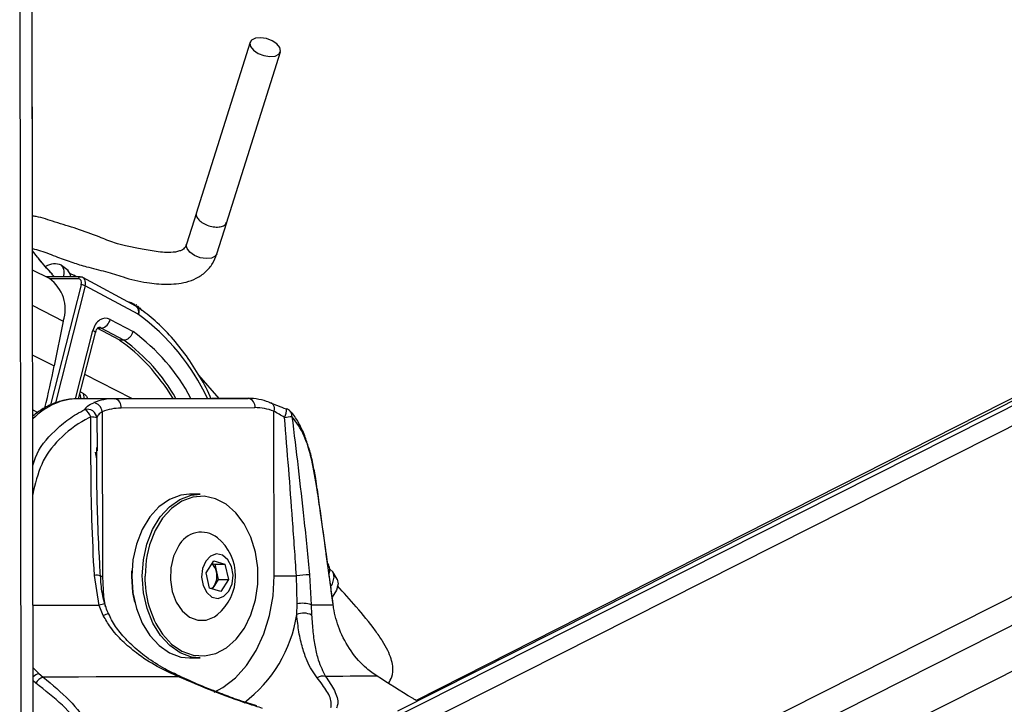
# Model space of a CAD drawing. Header units: millimetres. Extents: x 10 to 13239, y 20 to 10604.
# Tile 53 of 139: x 5484 to 5589, y 2969 to 3043. Entities that reach past the tile are written whole.
import ezdxf

# ---------------------------------------------------------------- set-up
doc = ezdxf.new("R2010")
doc.units = ezdxf.units.MM

msp = doc.modelspace()

# ---------------------------------------------------------------- linework, layer by layer
at = {"color": 8, "linetype": 'Continuous', "lineweight": 25}
for p, q in [((5522.07, 2964.98), (5786.1, 3098.05)), ((5522.39, 2967.3), (5781.89, 3098.09)), ((5526.17, 2948.8), (5821.65, 3097.72)), ((5527.66, 2946.48), (5827.64, 3097.67)), ((5485.05, 2947.41), (5484.86, 3093.38)), ((5484.95, 3021.59), (5484.86, 3093.38)), ((5483.77, 2945.01), (5483.58, 3087.07)), ((5484.96, 3017.83), (5484.96, 3018.09)), ((5489.85, 3014.86), (5486.79, 3014.86)), ((5486.92, 3001.36), (5490.18, 3014.2)), ((5490.59, 3014.1), (5487.41, 3001.59)), ((5484.97, 3011.99), (5488.24, 3010.33)), ((5496.09, 3011.9), (5495.8, 3012.15)), ((5489.56, 3002.01), (5491.42, 3009.32)), ((5484.97, 3006.7), (5487.27, 3005.53)), ((5495.58, 3002.04), (5490.54, 3004.6)), ((5490.02, 3002.52), (5490.12, 3002.03)), ((5490.51, 3002.03), (5490.4, 3002.58)), ((5484.98, 3000.83), (5485.53, 3000.56)), ((5491.84, 2999.97), (5491.86, 2996.82)), ((5491.84, 2995.6), (5491.7, 2996.29)), ((5484.99, 2992.24), (5485.06, 2992.23)), ((5485.06, 2992.23), (5484.99, 2991.77)), ((5496.71, 2982.67), (5496.7, 2983.03)), ((5485.02, 2973.24), (5485.61, 2972.64)), ((5485.31, 2971.59), (5485.02, 2971.83))]:
    msp.add_line(p, q, dxfattribs=at)
at = {"color": 7, "linetype": 'Continuous', "lineweight": 25}
for p, q in [((5780.93, 3098.1), (5524.02, 2968.61)), ((5779.32, 3098.11), (5526, 2969.76)), ((5534.82, 2945.19), (5837.19, 3097.58)), ((5485.03, 2964.12), (5484.86, 3093.38)), ((5484.95, 3021.59), (5484.86, 3093.38)), ((5508.24, 3040.15), (5502.47, 3021.84)), ((5505.71, 3020.82), (5511.48, 3039.12)), ((5502.49, 3021.9), (5501.43, 3018.54)), ((5504.67, 3017.51), (5505.73, 3020.88)), ((5484.96, 3017.83), (5484.96, 3018.09)), ((5485.5, 3017.15), (5484.96, 3017.83)), ((5488.76, 3015.74), (5488.07, 3016.28)), ((5486.76, 3014.87), (5484.96, 3015.78)), ((5490.05, 3015.05), (5486.4, 3015.05)), ((5489.63, 3015.05), (5489.44, 3015.21)), ((5496.02, 3011.94), (5490.35, 3014.98)), ((5496.26, 3011.06), (5490.59, 3014.1)), ((5496.15, 3011.86), (5496.02, 3011.94)), ((5496.12, 3012.02), (5496.06, 3012.05)), ((5496.18, 3011.97), (5496.52, 3011.62)), ((5496.69, 3011.45), (5496.43, 3011.74)), ((5488.24, 3010.33), (5487.27, 3005.53)), ((5492.3, 3009.58), (5491.86, 3009.56)), ((5494.28, 3008.27), (5491.86, 3009.56)), ((5494.73, 3008.28), (5492.3, 3009.58)), ((5493.25, 3010.51), (5495.71, 3009.2)), ((5489.89, 3002.03), (5491.68, 3009.07)), ((5494.73, 3008.28), (5494.28, 3008.27)), ((5504.93, 3002.06), (5502.76, 3004.53)), ((5490.07, 3002.75), (5490.4, 3002.58)), ((5504.15, 3002.06), (5489.83, 3002.03)), ((5493.73, 3002.03), (5489.83, 3002.03)), ((5490.83, 3002.03), (5490.82, 3002.05)), ((5493.73, 3002.03), (5508.04, 3002.06)), ((5508.75, 3001.06), (5494.43, 3001.03)), ((5508.04, 3002.06), (5504.15, 3002.06)), ((5492.4, 3000.64), (5492.43, 2983.02)), ((5510.81, 2983.07), (5510.79, 3000.69)), ((5491.86, 2996.82), (5491.86, 2996.44)), ((5502.89, 2991.8), (5501.76, 2991.8)), ((5503.05, 2987.8), (5503.03, 2987.8)), ((5503.53, 2983.41), (5504.36, 2984.7)), ((5504.17, 2984.41), (5504.45, 2984.33)), ((5504.36, 2984.7), (5505.55, 2984.33)), ((5504.45, 2984.33), (5505.55, 2984.33)), ((5504.45, 2984.33), (5504.64, 2983.5)), ((5505.55, 2984.33), (5505.93, 2982.68)), ((5516.65, 2984.24), (5516.53, 2984.43)), ((5495.57, 2983.03), (5495.58, 2983.6)), ((5503.9, 2981.76), (5503.53, 2983.41)), ((5504.64, 2983.5), (5504.82, 2982.68)), ((5514.61, 2983.19), (5514.79, 2979.98)), ((5517.54, 2982.74), (5517.09, 2983.49)), ((5492.09, 2979.92), (5491.57, 2983.12)), ((5504.82, 2982.68), (5504.41, 2982.04)), ((5504.82, 2982.68), (5505.93, 2982.68)), ((5505.93, 2982.68), (5505.1, 2981.4)), ((5513.26, 2980.07), (5513.2, 2983.07)), ((5505.1, 2981.4), (5503.9, 2981.76)), ((5504.41, 2982.04), (5504.18, 2981.68)), ((5513.23, 2978.94), (5513.26, 2980.07)), ((5514.79, 2979.98), (5514.82, 2978.89)), ((5492.53, 2978.83), (5492.09, 2979.92)), ((5503.03, 2978.3), (5503.05, 2978.3)), ((5501.76, 2974.3), (5502.89, 2974.3)), ((5485.61, 2972.64), (5486.1, 2972.25)), ((5521.83, 2972.34), (5521.26, 2972.73))]:
    msp.add_line(p, q, dxfattribs=at)
at = {"color": 7, "linetype": 'Continuous', "lineweight": 25, "flags": 128}
for points in [[(5510.92, 3038.68), (5511.32, 3038.88), (5511.5, 3039.2), (5511.42, 3039.58), (5511.11, 3039.97), (5510.61, 3040.31), (5510, 3040.54), (5509.36, 3040.64), (5508.8, 3040.59), (5508.4, 3040.39), (5508.22, 3040.07), (5508.29, 3039.69), (5508.6, 3039.3), (5509.1, 3038.96), (5509.72, 3038.73), (5510.36, 3038.63), (5510.92, 3038.68)], [(5489.05, 3015.05), (5489.02, 3015.32), (5488.74, 3015.76)], [(5489.58, 3015.05), (5489.42, 3015.22), (5489, 3015.39)], [(5490.05, 3015.05), (5490.08, 3015.05), (5490.12, 3015.03)], [(5495.8, 3012.15), (5495.54, 3012.28), (5495.16, 3012.4)], [(5510.26, 3001.65), (5510.4, 3001.63), (5510.52, 3001.58), (5510.62, 3001.49), (5510.71, 3001.37), (5510.77, 3001.22), (5510.8, 3001.06), (5510.81, 3000.88), (5510.79, 3000.69)], [(5512.09, 3000.93), (5512.13, 3000.96), (5512.14, 3000.96)], [(5501.76, 2991.8), (5500.81, 2991.69), (5499.6, 2991.24), (5498.48, 2990.46), (5497.49, 2989.38), (5496.67, 2988.03), (5496.07, 2986.48), (5495.7, 2984.79), (5495.57, 2983.03)], [(5496.7, 2983.03), (5496.83, 2984.79), (5497.2, 2986.48), (5497.81, 2988.03), (5498.62, 2989.38), (5499.61, 2990.46), (5500.73, 2991.24), (5501.94, 2991.69), (5502.89, 2991.8)], [(5498.79, 2976.95), (5498.87, 2976.84), (5499.84, 2975.78), (5500.94, 2975.02), (5502.13, 2974.59), (5503.35, 2974.51), (5504.56, 2974.77), (5505.7, 2975.38), (5506.74, 2976.29), (5507.63, 2977.49), (5508.32, 2978.91), (5508.8, 2980.5), (5509.05, 2982.2), (5509.05, 2983.93), (5508.8, 2985.62), (5508.31, 2987.21), (5507.61, 2988.63), (5506.72, 2989.82), (5505.68, 2990.73), (5504.54, 2991.33), (5503.33, 2991.59), (5502.11, 2991.49), (5500.92, 2991.06), (5499.82, 2990.29), (5498.86, 2989.23), (5498.06, 2987.92), (5497.47, 2986.4), (5497.21, 2985.34)], [(5515.42, 2992.31), (5515.44, 2992.33), (5515.44, 2992.34)], [(5500.57, 2986.24), (5500.05, 2985.18), (5499.76, 2983.95), (5499.71, 2982.66), (5499.9, 2981.4), (5500.33, 2980.26), (5500.97, 2979.32), (5501.75, 2978.66), (5502.64, 2978.33), (5503.55, 2978.35), (5504.43, 2978.71), (5504.74, 2978.94)], [(5503.49, 2984.64), (5503.15, 2983.85), (5503.05, 2982.93), (5503.21, 2982.03), (5503.6, 2981.29), (5504.16, 2980.81), (5504.81, 2980.67), (5505.44, 2980.9), (5505.97, 2981.45), (5506.31, 2982.24), (5506.41, 2983.16), (5506.25, 2984.06), (5505.86, 2984.8), (5505.3, 2985.28), (5504.65, 2985.42), (5504.01, 2985.19), (5503.49, 2984.64)], [(5516.77, 2983.78), (5517.09, 2983.49), (5517.21, 2982.93), (5517.02, 2982.21), (5516.91, 2981.98)], [(5495.57, 2983.03), (5495.7, 2981.27), (5496.08, 2979.58), (5496.69, 2978.03), (5497.5, 2976.69), (5498.5, 2975.61), (5499.62, 2974.83), (5500.83, 2974.39), (5501.76, 2974.3)], [(5495.9, 2980.25), (5495.7, 2981.31), (5495.57, 2983.03)], [(5502.89, 2974.3), (5501.97, 2974.39), (5500.75, 2974.83), (5499.63, 2975.61), (5498.64, 2976.69), (5497.82, 2978.03), (5497.21, 2979.58), (5496.83, 2981.27), (5496.71, 2982.67)], [(5510.81, 2983.07), (5511.06, 2983.07), (5511.33, 2983.07), (5511.63, 2983.07), (5511.95, 2983.07), (5512.27, 2983.07), (5512.59, 2983.07), (5512.9, 2983.07), (5513.2, 2983.07)], [(5517.54, 2982.74), (5517.54, 2982.74), (5517.65, 2982.21), (5517.47, 2981.53), (5517.03, 2980.81)], [(5517.12, 2980), (5517.13, 2980.01), (5517.13, 2980.02)], [(5500.59, 2972.28), (5498.89, 2972.27), (5497.16, 2972.27), (5495.39, 2972.26), (5493.58, 2972.26), (5491.75, 2972.26), (5489.89, 2972.25), (5488, 2972.25), (5486.1, 2972.25)], [(5521.83, 2972.34), (5521.42, 2972.34), (5520.92, 2972.34), (5520.35, 2972.33), (5519.69, 2972.33), (5518.96, 2972.33), (5518.15, 2972.32), (5517.27, 2972.32), (5516.31, 2972.32)]]:
    msp.add_lwpolyline(points, dxfattribs=at)
at = {"color": 8, "linetype": 'Continuous', "lineweight": 25, "flags": 128}
for points in [[(5504.67, 3017.51), (5504.51, 3017.27), (5504.11, 3017.07), (5503.55, 3017.02), (5502.91, 3017.11), (5502.3, 3017.35), (5501.8, 3017.69), (5501.49, 3018.08), (5501.41, 3018.46), (5501.44, 3018.57)], [(5491.68, 3009.07), (5491.68, 3009.08), (5491.67, 3009.13), (5491.62, 3009.19), (5491.53, 3009.25), (5491.42, 3009.32)], [(5497.21, 2985.34), (5497.11, 2984.75), (5496.99, 2983.03)], [(5492.43, 2983.02), (5492.22, 2983.02), (5492.17, 2983.02)], [(5492.43, 2983.02), (5492.55, 2980.88), (5492.72, 2979.76)], [(5504.38, 2970.65), (5505.33, 2971.15), (5506.66, 2972.18), (5507.86, 2973.5), (5508.88, 2975.08), (5509.71, 2976.88), (5510.32, 2978.85), (5510.69, 2980.93), (5510.81, 2983.07)], [(5492.09, 2979.92), (5491.02, 2979.92), (5489.94, 2979.92), (5488.85, 2979.91), (5487.75, 2979.91), (5486.65, 2979.91), (5485.53, 2979.91), (5485.01, 2979.91)]]:
    msp.add_lwpolyline(points, dxfattribs=at)
at = {"color": 7, "linetype": 'Continuous', "lineweight": 25}
for centre, radius, start, end in [((5487.33, 3014.62), 1.83, 66.4773, 122.1768), ((5487.24, 3015.54), 1.11, 333.9342, 42.7699), ((5484.44, 3011.6), 4.01, 341.4716, 54.6488), ((5490.14, 3013.15), 1.05, 64.5352, 87.8064), ((5496.11, 3010.78), 0.311, 55.4219, 61.7746), ((5492.09, 3010.74), 1.19, 280.5864, 348.7902), ((5381.72, 3026.8), 107.68, 346.1631, 348.6087), ((5493.76, 2995.84), 6.19, 90.2987, 111.3119), ((5491.31, 3000.53), 1.1, 5.9216, 79.6723), ((5493.55, 3001.15), 0.894, 352.0505, 78.581), ((5507.87, 3001.19), 0.894, 352.0505, 78.581), ((5508.05, 2995.88), 6.18, 68.9808, 90.0143), ((5508.75, 2995.4), 5.67, 68.9808, 90.0143), ((5490.81, 2999.87), 1.03, 5.3152, 104.8503), ((5489.79, 2999.57), 1.5, 19.6308, 60.0223), ((5491.24, 2998.36), 1.71, 69.562, 91.0627), ((5494.46, 2995.35), 5.67, 90.2987, 111.3119), ((5509.09, 3023.03), 23.18, 277.0438, 279.0147), ((5511.79, 3000.02), 1, 42.9756, 69.3308), ((5503.03, 2985), 2.75, 51.5113, 153.1227), ((5501.37, 2983.05), 5.32, 309.3893, 50.6107), ((5503.17, 2983.22), 1.49, 10.7119, 49.5283), ((5515.5, 2983.68), 1.27, 345.0231, 25.7737), ((5502.72, 2983.05), 1.97, 329.1522, 13.309), ((5514.87, 2970.89), 12.3, 91.2217, 97.8371), ((5503.4, 2982.67), 1.19, 305.9742, 327.9576), ((5513.88, 2977.43), 2.71, 70.2994, 103.2), ((5512.89, 3457.66), 477.69, 270.2283, 270.5078), ((5513.97, 2977.28), 1.81, 62.0972, 113.9982), ((5486.46, 2971.02), 1.28, 106.446, 153.3275), ((5516.01, 2971.33), 1.03, 73.0354, 125.8405)]:
    msp.add_arc(centre, radius, start, end, dxfattribs=at)
at = {"color": 8, "linetype": 'Continuous', "lineweight": 25}
for centre, radius, start, end in [((5490.07, 3014.83), 0.222, 95.4048, 174.3009), ((5495.56, 3011.34), 0.756, 337.8047, 52.034), ((5495.66, 3011.36), 0.704, 333.2424, 46.0873), ((5482.74, 2992.39), 23.05, 24.8137, 54.0075), ((5483.54, 2992.38), 20.76, 27.7921, 54.1113), ((5483.15, 2992.3), 19.73, 29.6186, 54.0633), ((5510.02, 3000.96), 2.12, 333.8919, 0.0892), ((5511.96, 3000.2), 0.759, 355.348, 41.6284), ((5491.78, 2981.76), 1.38, 71.5238, 98.7478), ((5507.51, 2982.85), 10.53, 179.0121, 214.0579), ((5494.83, 2970.38), 9.93, 102.4214, 106.0131), ((5493.7, 2976.5), 2.6, 104.0782, 116.8587), ((5498.92, 2981.09), 14.47, 306.8344, 351.4544), ((5485.98, 2971.39), 1.3, 106.5447, 137.5643), ((5500.7, 2972.16), 0.166, 74.8699, 133.6007)]:
    msp.add_arc(centre, radius, start, end, dxfattribs=at)
at = {"color": 7, "linetype": 'Continuous', "lineweight": 25}
for centre, major_axis, ratio, start_param, end_param in [((5489.68, 3014.2), (0.317, 0.624), 0.665438, 5.038116, 6.608912), ((5489.88, 3014.1), (0.459, 0.889), 0.664219, 5.042588, 6.613385), ((5492.75, 3008.64), (0, 2), 0.706964, 5.920859, 7.508798), ((5487.96, 2986.73), (-2.12, 23.96), 0.687564, 5.34379, 5.764968)]:
    msp.add_ellipse(centre, major_axis=major_axis, ratio=ratio, start_param=start_param, end_param=end_param, dxfattribs=at)
at = {"color": 8, "linetype": 'Continuous', "lineweight": 25}
for centre, major_axis, ratio, start_param, end_param in [((5492.04, 3008.64), (0.03, 1), 0.698993, 5.94202, 6.320485), ((5489.82, 2990.03), (0.06, 12), 0.707093, 0.005537, 0.61333)]:
    msp.add_ellipse(centre, major_axis=major_axis, ratio=ratio, start_param=start_param, end_param=end_param, dxfattribs=at)
at = {"color": 7, "linetype": 'Continuous', "lineweight": 25}
for points, knots in [([(5501.43, 3018.54), (5501.37, 3018.39), (5501.29, 3018.18), (5501, 3017.95), (5500.55, 3017.75), (5499.51, 3017.6), (5498, 3017.76), (5496.38, 3018.1), (5494.97, 3018.33), (5493.55, 3018.72), (5491.87, 3019.43), (5489.73, 3020.21), (5487.45, 3020.88), (5485.87, 3021.42), (5485.08, 3021.56), (5484.95, 3021.59)], [0, 0, 0, 0, 0.0454276, 0.0655298, 0.087858, 0.1442949, 0.2461836, 0.3398961, 0.4171958, 0.4853313, 0.5847648, 0.7250705, 0.8589473, 0.9767753, 1, 1, 1, 1]), ([(5484.96, 3018.09), (5485.24, 3018.01), (5486.15, 3017.77), (5487.56, 3017.19), (5489.18, 3016.61), (5490.91, 3016.07), (5492.73, 3015.67), (5494.85, 3014.95), (5497.01, 3014.4), (5499.29, 3014.23), (5501.1, 3014.36), (5502.53, 3014.88), (5503.5, 3015.55), (5504.26, 3016.45), (5504.54, 3017.17), (5504.67, 3017.51)], [0, 0, 0, 0, 0.041377, 0.131097, 0.212342, 0.281066, 0.377178, 0.465041, 0.584113, 0.678144, 0.77729, 0.831107, 0.888331, 0.945726, 1, 1, 1, 1]), ([(5487.09, 3015.34), (5486.59, 3015.88), (5486.02, 3016.5), (5485.56, 3017.08), (5485.5, 3017.15)], [0, 0, 0, 0, 0.876967, 1, 1, 1, 1]), ([(5504.05, 3002.06), (5504.02, 3002.13), (5503.64, 3003.06), (5502.71, 3004.69), (5501.26, 3006.9), (5499.64, 3008.86), (5497.93, 3010.55), (5496.72, 3011.44), (5496.15, 3011.86)], [0, 0, 0, 0, 0.015957, 0.216625, 0.417326, 0.617971, 0.818435, 1, 1, 1, 1]), ([(5491.68, 3009.07), (5491.7, 3009.15), (5491.76, 3009.33), (5491.88, 3009.53), (5492, 3009.63), (5492.04, 3009.64), (5492.05, 3009.64), (5492.05, 3009.64)], [0, 0, 0, 0, 0.165024, 0.38857, 0.615038, 0.870712, 1, 1, 1, 1]), ([(5495.71, 3009.2), (5495.7, 3009.19), (5495.68, 3009.13), (5495.62, 3008.96), (5495.47, 3008.71), (5495.24, 3008.48), (5494.98, 3008.31), (5494.81, 3008.29), (5494.73, 3008.28)], [0, 0, 0, 0, 0.01338, 0.132382, 0.349521, 0.566424, 0.78321, 1, 1, 1, 1]), ([(5490.4, 3002.58), (5490.5, 3002.51), (5490.72, 3002.36), (5490.78, 3002.16), (5490.81, 3002.05)], [0, 0, 0, 0, 0.457914, 1, 1, 1, 1]), ([(5489.83, 3002.03), (5489.52, 3002.01), (5488.72, 3001.98), (5487.45, 3001.65), (5486.12, 3001.05), (5485.34, 3000.45), (5484.98, 3000.17)], [0, 0, 0, 0, 0.177255, 0.462402, 0.748217, 1, 1, 1, 1]), ([(5490.54, 3000.87), (5490.62, 3001), (5490.8, 3001.27), (5491.26, 3001.49), (5491.51, 3001.6)], [0, 0, 0, 0, 0.461861, 1, 1, 1, 1]), ([(5510.26, 3001.65), (5510.56, 3001.54), (5511.11, 3001.32), (5511.78, 3001.05), (5512.09, 3000.93)], [0, 0, 0, 0, 0.538139, 1, 1, 1, 1]), ([(5491.21, 3000.08), (5491.13, 3000.04), (5490.02, 2999.51), (5488.1, 2998.16), (5485.89, 2995.48), (5485.34, 2993.31), (5485.06, 2992.23)], [0, 0, 0, 0, 0.025047, 0.371523, 0.686338, 1, 1, 1, 1]), ([(5491.57, 2983.12), (5491.47, 2985.11), (5491.19, 2990.77), (5491.2, 2996.41), (5491.21, 3000.08)], [0, 0, 0, 0, 0.351724, 1, 1, 1, 1]), ([(5492.4, 3000.64), (5492.25, 3000.53), (5491.97, 3000.33), (5491.88, 3000.08), (5491.84, 2999.97)], [0, 0, 0, 0, 0.530587, 1, 1, 1, 1]), ([(5511.93, 3000.02), (5511.73, 3000.14), (5511.32, 3000.38), (5510.97, 3000.58), (5510.79, 3000.69)], [0, 0, 0, 0, 0.469413, 1, 1, 1, 1]), ([(5513.2, 2983.07), (5513.06, 2985.06), (5512.68, 2990.71), (5512.22, 2996.36), (5511.93, 3000.02)], [0, 0, 0, 0, 0.351797, 1, 1, 1, 1]), ([(5514.52, 2996.75), (5514.38, 2997.2), (5514.08, 2998.17), (5513.47, 2999.42), (5512.95, 3000.29), (5512.57, 3000.63), (5512.51, 3000.69)], [0, 0, 0, 0, 0.277954, 0.599947, 0.935845, 1, 1, 1, 1]), ([(5515.42, 2992.31), (5515.24, 2993.39), (5514.88, 2995.55), (5514.03, 2998.34), (5513.18, 2999.5), (5512.72, 3000.13)], [0, 0, 0, 0, 0.313753, 0.62866, 1, 1, 1, 1]), ([(5512.72, 3000.13), (5513.16, 2996.47), (5513.84, 2990.83), (5514.41, 2985.17), (5514.61, 2983.19)], [0, 0, 0, 0, 0.648276, 1, 1, 1, 1]), ([(5492.22, 2983.07), (5492.18, 2983.88), (5491.97, 2987.57), (5491.81, 2992.15), (5491.84, 2995.93), (5491.84, 2996.82)], [0, 0, 0, 0, 0.176185, 0.805195, 1, 1, 1, 1]), ([(5515.43, 2992.34), (5515.38, 2992.72), (5515.24, 2993.68), (5514.95, 2995.13), (5514.71, 2996.22), (5514.54, 2996.71), (5514.52, 2996.75)], [0, 0, 0, 0, 0.242293, 0.598367, 0.969141, 1, 1, 1, 1]), ([(5517.12, 2980), (5517.04, 2980.65), (5516.6, 2983.92), (5516.03, 2988.02), (5515.54, 2991.47), (5515.42, 2992.31)], [0, 0, 0, 0, 0.159188, 0.795943, 1, 1, 1, 1]), ([(5517.13, 2980.02), (5516.99, 2981.04), (5516.44, 2985.15), (5515.87, 2989.26), (5515.44, 2992.34)], [0, 0, 0, 0, 0.249839, 1, 1, 1, 1]), ([(5492.7, 2980.07), (5492.68, 2980.13), (5492.48, 2980.81), (5492.29, 2981.82), (5492.26, 2982.77), (5492.25, 2983.07)], [0, 0, 0, 0, 0.056247, 0.699143, 1, 1, 1, 1]), ([(5523.05, 2971.58), (5523.18, 2971.8), (5523.5, 2972.34), (5523.56, 2973.29), (5523.35, 2974.22), (5522.97, 2975.13), (5522.39, 2976.15), (5521.27, 2977.77), (5519.62, 2979.77), (5518.26, 2981.27), (5517.58, 2982)], [0, 0, 0, 0, 0.070898, 0.175209, 0.243206, 0.317544, 0.401782, 0.502549, 0.754355, 1, 1, 1, 1]), ([(5493.08, 2979.03), (5493.03, 2979.13), (5492.87, 2979.46), (5492.78, 2979.82), (5492.72, 2980.08)], [0, 0, 0, 0, 0.284928, 1, 1, 1, 1]), ([(5521.26, 2972.73), (5521.08, 2972.88), (5520.28, 2973.5), (5518.99, 2974.94), (5517.76, 2977.22), (5517.27, 2979), (5517.14, 2979.88), (5517.12, 2980)], [0, 0, 0, 0, 0.0954735, 0.4023524, 0.7012518, 0.9621817, 1, 1, 1, 1]), ([(5500.75, 2972.33), (5500.2, 2972.58), (5498.95, 2973.16), (5497.2, 2974.29), (5495.59, 2975.6), (5494.35, 2976.95), (5493.51, 2978.09), (5493.2, 2978.81), (5493.1, 2979.04)], [0, 0, 0, 0, 0.18063, 0.404763, 0.601627, 0.775755, 0.929813, 1, 1, 1, 1]), ([(5515.41, 2972.17), (5515.02, 2972.73), (5514.42, 2973.61), (5513.84, 2975.36), (5513.44, 2976.98), (5513.3, 2978.3), (5513.23, 2978.94)], [0, 0, 0, 0, 0.3671228, 0.5800742, 0.7979748, 1, 1, 1, 1]), ([(5500.59, 2972.28), (5499.81, 2972.63), (5498.24, 2973.34), (5496.23, 2974.65), (5494.56, 2976.08), (5493.34, 2977.41), (5492.77, 2978.41), (5492.53, 2978.83)], [0, 0, 0, 0, 0.245373, 0.495297, 0.678097, 0.864612, 1, 1, 1, 1]), ([(5514.82, 2978.89), (5514.86, 2978.27), (5514.94, 2977), (5515.19, 2975.43), (5515.58, 2973.73), (5516.03, 2972.86), (5516.31, 2972.32)], [0, 0, 0, 0, 0.202402, 0.415938, 0.635024, 1, 1, 1, 1]), ([(5487.34, 2960.98), (5487.45, 2961), (5488.33, 2961.21), (5489.75, 2961.76), (5490.81, 2962.75), (5491.19, 2963.78), (5491.13, 2965.12), (5490.25, 2966.98), (5488.26, 2969.29), (5486.3, 2970.82), (5485.31, 2971.59)], [0, 0, 0, 0, 0.015691, 0.122163, 0.228402, 0.312822, 0.400463, 0.572539, 0.783608, 1, 1, 1, 1]), ([(5486.1, 2972.25), (5487.07, 2971.43), (5489.03, 2969.78), (5490.99, 2967.3), (5491.8, 2965.3), (5491.79, 2963.87), (5491.34, 2962.75), (5490.16, 2961.69), (5488.66, 2961.12), (5487.73, 2960.9), (5487.61, 2960.87)], [0, 0, 0, 0, 0.208234, 0.420981, 0.592265, 0.677743, 0.765865, 0.874569, 0.983936, 1, 1, 1, 1]), ([(5509.58, 2968.9), (5509.07, 2969.06), (5507.29, 2969.6), (5504.22, 2970.72), (5501.81, 2971.75), (5500.59, 2972.28)], [0, 0, 0, 0, 0.163716, 0.575625, 1, 1, 1, 1]), ([(5505.25, 2970.44), (5504.83, 2970.6), (5503.64, 2971.05), (5502.14, 2971.69), (5501.08, 2972.17), (5500.75, 2972.31)], [0, 0, 0, 0, 0.267669, 0.771308, 1, 1, 1, 1]), ([(5516.88, 2968.99), (5516.9, 2969.13), (5516.99, 2969.65), (5516.56, 2970.71), (5515.79, 2971.68), (5515.41, 2972.17)], [0, 0, 0, 0, 0.161875, 0.574916, 1, 1, 1, 1]), ([(5516.31, 2972.32), (5516.66, 2971.81), (5517.37, 2970.77), (5517.71, 2969.63), (5517.55, 2969.08), (5517.5, 2968.92)], [0, 0, 0, 0, 0.4134722, 0.8362814, 1, 1, 1, 1]), ([(5526, 2969.76), (5525.89, 2969.82), (5524.39, 2970.72), (5523.06, 2971.56), (5521.83, 2972.34)], [0, 0, 0, 0, 0.071667, 1, 1, 1, 1]), ([(5508.96, 2969.17), (5508.66, 2969.26), (5507.69, 2969.54), (5506.45, 2969.98), (5505.53, 2970.33), (5505.25, 2970.44)], [0, 0, 0, 0, 0.242769, 0.767885, 1, 1, 1, 1])]:
    msp.add_open_spline(points, degree=3, knots=knots, dxfattribs=at)
at = {"color": 8, "linetype": 'Continuous', "lineweight": 25}
for points, knots in [([(5502.51, 3021.9), (5502.5, 3021.87), (5502.42, 3021.75), (5502.52, 3021.45), (5502.82, 3021.05), (5503.34, 3020.7), (5503.97, 3020.46), (5504.63, 3020.36), (5505.2, 3020.42), (5505.6, 3020.6), (5505.68, 3020.8), (5505.71, 3020.89)], [0, 0, 0, 0, 0.026289, 0.151289, 0.276289, 0.401289, 0.526289, 0.651289, 0.776289, 0.901289, 1, 1, 1, 1]), ([(5487.26, 3015.11), (5487.09, 3015.29), (5486.52, 3015.92), (5485.91, 3016.61), (5485.53, 3017.11), (5485.5, 3017.15)], [0, 0, 0, 0, 0.268306, 0.9363098, 1, 1, 1, 1]), ([(5484.99, 2994.88), (5485.07, 2995.17), (5485.48, 2996.61), (5486.96, 2998.27), (5488.81, 2999.92), (5489.96, 3000.55), (5490.54, 3000.87)], [0, 0, 0, 0, 0.103708, 0.516854, 0.75519, 1, 1, 1, 1])]:
    msp.add_open_spline(points, degree=3, knots=knots, dxfattribs=at)

doc.saveas('drawing.dxf')
